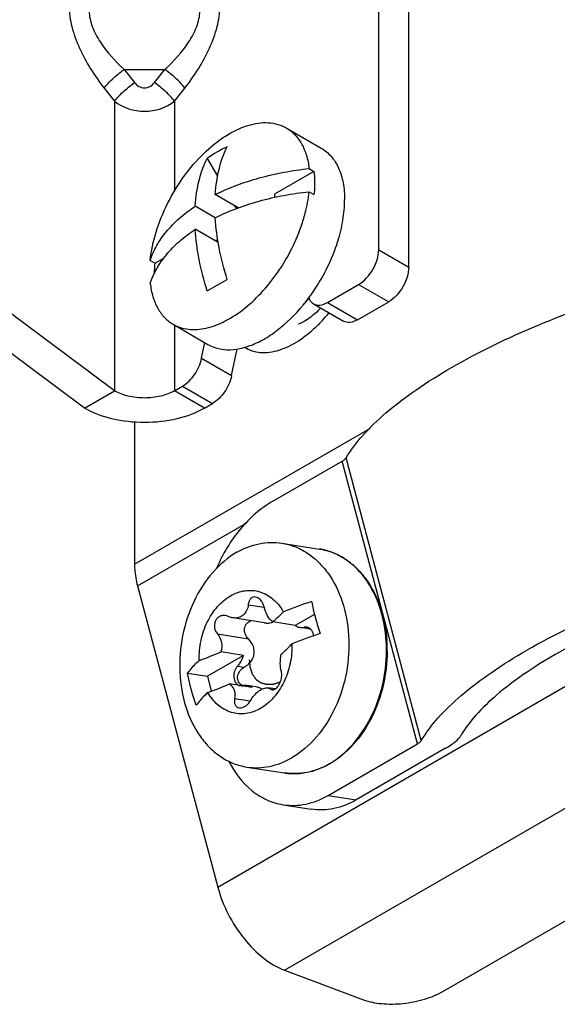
# Model space of a CAD drawing. Header units: millimetres. Extents: x 0 to 841, y 0 to 594.
# Tile 60 of 116: x 741 to 750, y 131 to 149. Entities that reach past the tile are written whole.
import ezdxf

# ---------------------------------------------------------------- set-up
doc = ezdxf.new("R2010")
doc.units = ezdxf.units.MM
doc.header["$LTSCALE"] = 46.255
doc.layers.get('0').update_dxf_attribs({"linetype": 'CONTINUOUS'})
doc.layers.add('ROUNDS', color=7, linetype='CONTINUOUS')

msp = doc.modelspace()

# ---------------------------------------------------------------- linework, layer by layer
at = {"color": 9, "linetype": 'CONTINUOUS'}
for p, q in [((744.2082, 133.2771), (769.664, 147.974)), ((742.5546, 147.707), (743.2735, 147.707)), ((742.5546, 147.707), (742.7373, 147.475)), ((743.0908, 147.475), (743.2735, 147.707)), ((742.2011, 147.3784), (742.3837, 147.1464)), ((743.4444, 147.1464), (743.627, 147.3784)), ((742.3837, 147.1464), (742.3837, 142.0346)), ((743.4444, 147.1464), (743.4444, 145.5589)), ((745.3891, 131.808), (770.8449, 146.505)), ((743.4444, 143.1953), (743.4444, 142.0346)), ((743.9747, 141.7284), (743.4444, 142.0346)), ((742.7373, 138.9727), (746.904, 141.3784)), ((742.7906, 138.5929), (744.7215, 139.7077)), ((744.7463, 138.2598), (745.0296, 138.2153)), ((745.7415, 137.8609), (745.8266, 137.8476)), ((744.2012, 137.7442), (744.7491, 137.6582)), ((744.5585, 137.1779), (744.6765, 137.1593)), ((745.1432, 136.7717), (745.1973, 136.7632)), ((744.5052, 136.6042), (744.7831, 136.5606))]:
    msp.add_line(p, q, dxfattribs=at)
at = {"color": 7, "linetype": 'CONTINUOUS'}
for p, q in [((745.4186, 146.6743), (746.0354, 146.3182)), ((744.0219, 146.1374), (744.2047, 145.8208)), ((745.9082, 145.9065), (745.2122, 145.5047)), ((745.8217, 145.9565), (745.9082, 145.9065)), ((744.5693, 145.2635), (744.1642, 145.4974)), ((745.2122, 145.5047), (745.2122, 145.45)), ((745.8217, 145.5482), (745.9082, 145.4983)), ((744.1642, 145.0891), (743.8106, 145.2933)), ((744.505, 145.3006), (744.534, 145.2504)), ((744.2157, 144.6511), (743.8106, 144.885)), ((744.2094, 144.6882), (744.1515, 144.6882)), ((743.0155, 144.3363), (743.1019, 144.2864)), ((743.2509, 144.3724), (743.1019, 144.2864)), ((744.0219, 143.7969), (744.3755, 144.001)), ((743.4186, 143.2102), (744.0354, 142.8541)), ((741.8534, 141.7284), (742.3837, 142.0346)), ((745.3406, 139.3472), (746.0051, 139.2428)), ((745.0336, 137.9401), (744.4731, 138.0281)), ((745.9173, 138.0886), (745.5783, 137.8929)), ((745.5783, 137.8929), (745.1793, 137.9555)), ((745.8142, 137.8337), (745.6637, 137.8573)), ((745.7857, 137.863), (745.7415, 137.8609)), ((744.6634, 137.3646), (744.0248, 136.9959)), ((744.6634, 137.3646), (744.2644, 137.4273)), ((743.6742, 137.051), (744.0248, 136.9959)), ((744.0248, 136.9959), (744.0947, 136.734)), ((744.8145, 136.7978), (744.4155, 136.8605)), ((744.8796, 136.8097), (744.7291, 136.8333)), ((745.2199, 136.7725), (745.0943, 136.7922)), ((744.7199, 135.3956), (745.3844, 135.2913))]:
    msp.add_line(p, q, dxfattribs=at)
at = {"color": 3, "linetype": 'CONTINUOUS'}
for p, q in [((748.1853, 131.4355), (772.2269, 145.3159)), ((742.7906, 138.5929), (744.2082, 133.2771)), ((745.3891, 131.808), (746.7818, 131.2875))]:
    msp.add_line(p, q, dxfattribs=at)
at = {"color": 7, "linetype": 'CONTINUOUS'}
for centre, radius, start, end in [((745.2892, 144.3506), 2.1906, 114.65326, 125.34674), ((743.4133, 145.5868), 3.0555, 341.4196, 342.59989), ((743.1228, 145.6822), 3.3588, 323.34934, 324.81274), ((748.525, 130.1966), 8.5442, 108.13031, 111.6948), ((748.7314, 129.4774), 8.7062, 108.16349, 111.66162), ((741.8156, 143.1471), 6.222, 289.3885, 293.17631), ((741.911, 142.7235), 6.3755, 289.43413, 293.13067)]:
    msp.add_arc(centre, radius, start, end, dxfattribs=at)
at = {"color": 3, "linetype": 'CONTINUOUS'}
for centre, radius, start, end in [((744.8326, 144.6057), 1.6297, 314.81167, 316.04831), ((744.7777, 144.6588), 1.706, 316.04549, 316.97784)]:
    msp.add_arc(centre, radius, start, end, dxfattribs=at)
at = {"color": 9, "linetype": 'CONTINUOUS'}
for centre, radius, start, end in [((744.0697, 145.1037), 2.701, 317.23133, 321.15431), ((744.2389, 144.9455), 2.4694, 314.73137, 315.43508), ((744.1868, 144.9965), 2.5423, 315.44068, 317.21329)]:
    msp.add_arc(centre, radius, start, end, dxfattribs=at)
for points, knots in [([(742.2011, 149.5574), (742.1196, 149.548), (741.959, 149.5088), (741.748, 149.3631), (741.6082, 149.1211), (741.5674, 148.8052), (741.6227, 148.4465), (741.8066, 147.945), (742.0304, 147.5951), (742.2011, 147.3784)], [0, 0, 0, 0, 0.0926776, 0.1834482, 0.2819523, 0.3988327, 0.5366363, 0.6883318, 1, 1, 1, 1]), ([(743.627, 147.3784), (743.7977, 147.5951), (744.0215, 147.945), (744.2054, 148.4465), (744.2607, 148.8052), (744.2199, 149.1211), (744.0802, 149.3631), (743.8691, 149.5088), (743.7085, 149.548), (743.627, 149.5574)], [0, 0, 0, 0, 0.3116682, 0.4633637, 0.6011673, 0.7180477, 0.8165518, 0.9073224, 1, 1, 1, 1]), ([(742.5546, 149.2635), (742.4789, 149.2572), (742.3318, 149.2327), (742.1279, 149.1431), (741.9694, 148.9742), (741.9173, 148.7237), (741.9836, 148.4487), (742.1798, 148.0857), (742.3973, 147.8497), (742.5546, 147.707)], [0, 0, 0, 0, 0.1071963, 0.2088099, 0.3093111, 0.4211589, 0.5538918, 0.7004205, 1, 1, 1, 1]), ([(743.2735, 147.707), (743.4308, 147.8497), (743.6483, 148.0857), (743.8445, 148.4487), (743.9108, 148.7237), (743.8587, 148.9742), (743.7002, 149.1431), (743.4963, 149.2327), (743.3492, 149.2572), (743.2735, 149.2635)], [0, 0, 0, 0, 0.2995795, 0.4461082, 0.5788411, 0.6906889, 0.7911901, 0.8928037, 1, 1, 1, 1]), ([(742.2011, 147.3784), (742.2438, 147.436), (742.3583, 147.5511), (742.4826, 147.6538), (742.5546, 147.707)], [0, 0, 0, 0, 0.4446317, 1, 1, 1, 1]), ([(743.627, 147.3784), (743.5843, 147.436), (743.4698, 147.5511), (743.3455, 147.6538), (743.2735, 147.707)], [0, 0, 0, 0, 0.4446317, 1, 1, 1, 1]), ([(742.3837, 147.1464), (742.4265, 147.2039), (742.5409, 147.3191), (742.6652, 147.4218), (742.7373, 147.475)], [0, 0, 0, 0, 0.4446317, 1, 1, 1, 1]), ([(742.7373, 147.475), (742.7583, 147.4483), (742.8106, 147.4011), (742.9141, 147.3724), (743.0175, 147.4011), (743.0698, 147.4483), (743.0908, 147.475)], [0, 0, 0, 0, 0.2490485, 0.5, 0.7509515, 1, 1, 1, 1]), ([(743.4444, 147.1464), (743.4017, 147.2039), (743.2872, 147.3191), (743.1629, 147.4218), (743.0908, 147.475)], [0, 0, 0, 0, 0.4446317, 1, 1, 1, 1]), ([(742.3837, 147.1464), (742.5287, 147.0292), (742.9141, 146.9085), (743.2994, 147.0293), (743.4444, 147.1465)], [0, 0, 0, 0, 0.4999955, 1, 1, 1, 1]), ([(745.9768, 143.1913), (745.872, 143.0874), (745.6576, 142.9094), (745.3086, 142.7349), (744.9696, 142.6827), (744.7634, 142.7471), (744.6817, 142.7991)], [0, 0, 0, 0, 0.305668, 0.5726901, 0.7994435, 1, 1, 1, 1])]:
    msp.add_open_spline(points, degree=3, knots=knots, dxfattribs=at)
at = {"color": 7, "linetype": 'CONTINUOUS'}
for points, knots in [([(743.0155, 144.3363), (743.0327, 144.5047), (743.1075, 144.8504), (743.3102, 145.3492), (743.5942, 145.8185), (743.939, 146.2234), (744.3192, 146.5346), (744.6579, 146.7038), (744.9206, 146.7644), (745.1014, 146.7726), (745.2697, 146.7446), (745.3719, 146.7012), (745.4186, 146.6743)], [0, 0, 0, 0, 0.134555, 0.2789603, 0.4261395, 0.5685691, 0.6995012, 0.8143286, 0.8654546, 0.912775, 0.9571838, 1, 1, 1, 1]), ([(745.4186, 146.6743), (745.4739, 146.6424), (745.5783, 146.5597), (745.6988, 146.3926), (745.7829, 146.1872), (745.8124, 146.0361), (745.8217, 145.9565)], [0, 0, 0, 0, 0.2248216, 0.46116, 0.7178617, 1, 1, 1, 1]), ([(744.1642, 145.4974), (744.1692, 145.5757), (744.1994, 145.865), (744.2799, 146.1516), (744.3755, 146.3415)], [0, 0, 0, 0, 0.2697154, 1, 1, 1, 1]), ([(746.0354, 146.3182), (746.1014, 146.2801), (746.2248, 146.1763), (746.3562, 145.9614), (746.4343, 145.6967), (746.4496, 145.504), (746.4496, 145.4026)], [0, 0, 0, 0, 0.2177719, 0.4509548, 0.7101936, 1, 1, 1, 1]), ([(743.8106, 145.2933), (743.8156, 145.3716), (743.8459, 145.6609), (743.9263, 145.9475), (744.0219, 146.1374)], [0, 0, 0, 0, 0.2697154, 1, 1, 1, 1]), ([(744.1642, 145.4974), (744.4114, 145.621), (744.9554, 145.8211), (745.5242, 145.9251), (745.8217, 145.9565)], [0, 0, 0, 0, 0.4802278, 1, 1, 1, 1]), ([(745.9082, 145.9065), (745.91, 145.8905), (745.9166, 145.8248), (745.9193, 145.7587), (745.9193, 145.7088)], [0, 0, 0, 0, 0.2438205, 1, 1, 1, 1]), ([(745.9193, 145.7088), (745.9193, 145.6916), (745.9183, 145.6213), (745.9136, 145.5511), (745.9082, 145.4983)], [0, 0, 0, 0, 0.2445153, 1, 1, 1, 1]), ([(744.1642, 145.0891), (744.4114, 145.2127), (744.9554, 145.4129), (745.5242, 145.5168), (745.8217, 145.5482)], [0, 0, 0, 0, 0.4802278, 1, 1, 1, 1]), ([(745.7173, 145.0457), (745.7303, 145.0881), (745.7769, 145.2528), (745.8087, 145.422), (745.8217, 145.5482)], [0, 0, 0, 0, 0.2588638, 1, 1, 1, 1]), ([(743.0155, 144.3363), (743.044, 144.4265), (743.1242, 144.6069), (743.3003, 144.8573), (743.5316, 145.091), (743.7128, 145.2281), (743.8106, 145.2933)], [0, 0, 0, 0, 0.2242345, 0.4635722, 0.7215974, 1, 1, 1, 1]), ([(746.329, 144.6731), (746.3674, 144.7957), (746.4265, 145.0365), (746.4496, 145.2839), (746.4496, 145.4026)], [0, 0, 0, 0, 0.5197293, 1, 1, 1, 1]), ([(743.4186, 143.2102), (743.4593, 143.1867), (743.5473, 143.1477), (743.7444, 143.1057), (744.0229, 143.1289), (744.3628, 143.2625), (744.7033, 143.4909), (745.0264, 143.8013), (745.315, 144.1763), (745.5525, 144.5948), (745.6708, 144.8942), (745.7173, 145.0457)], [0, 0, 0, 0, 0.0432579, 0.0877569, 0.1841597, 0.2948353, 0.4205316, 0.5588013, 0.7052022, 0.8542144, 1, 1, 1, 1]), ([(744.3755, 144.001), (744.3176, 144.1829), (744.2241, 144.542), (744.1749, 144.9101), (744.1642, 145.0891)], [0, 0, 0, 0, 0.5156137, 1, 1, 1, 1]), ([(743.0155, 143.928), (743.044, 144.0183), (743.1242, 144.1986), (743.3003, 144.4491), (743.5316, 144.6828), (743.7128, 144.8198), (743.8106, 144.885)], [0, 0, 0, 0, 0.2242345, 0.4635722, 0.7215974, 1, 1, 1, 1]), ([(744.0219, 143.7969), (743.964, 143.9788), (743.8706, 144.3379), (743.8213, 144.706), (743.8106, 144.885)], [0, 0, 0, 0, 0.5156137, 1, 1, 1, 1]), ([(745.8679, 143.7467), (745.9622, 143.8805), (746.1306, 144.1599), (746.2581, 144.4603), (746.3095, 144.6132)], [0, 0, 0, 0, 0.5037063, 1, 1, 1, 1]), ([(743.0912, 144.1129), (743.0915, 144.1271), (743.0932, 144.185), (743.0975, 144.2429), (743.1019, 144.2864)], [0, 0, 0, 0, 0.2455661, 1, 1, 1, 1]), ([(743.0155, 143.928), (743.0247, 143.8484), (743.0542, 143.6972), (743.1383, 143.4919), (743.2589, 143.3247), (743.3633, 143.2421), (743.4186, 143.2102)], [0, 0, 0, 0, 0.2821383, 0.53884, 0.7751784, 1, 1, 1, 1]), ([(744.0353, 142.8541), (744.0928, 142.8209), (744.2221, 142.7705), (744.4366, 142.7521), (744.6664, 142.7884), (744.9052, 142.8769), (745.1468, 143.0146), (745.4727, 143.2649), (745.6878, 143.5029), (745.8175, 143.6772)], [0, 0, 0, 0, 0.0938718, 0.1929065, 0.3009994, 0.4202561, 0.5511252, 0.692757, 1, 1, 1, 1]), ([(743.4444, 142.0346), (743.3691, 141.9911), (743.194, 141.9277), (742.9141, 141.8973), (742.6341, 141.9277), (742.459, 141.9911), (742.3837, 142.0346)], [0, 0, 0, 0, 0.237225, 0.5, 0.762775, 1, 1, 1, 1]), ([(744.5466, 139.1852), (744.6684, 139.2555), (744.9279, 139.3595), (745.2088, 139.3679), (745.3406, 139.3472)], [0, 0, 0, 0, 0.5131849, 1, 1, 1, 1]), ([(745.3406, 139.3472), (745.4186, 139.335), (745.5739, 139.2929), (745.7911, 139.1804), (745.9882, 139.0216), (746.2224, 138.7484), (746.4358, 138.3125), (746.5068, 137.9242), (746.5197, 137.7219)], [0, 0, 0, 0, 0.1095717, 0.2213704, 0.3372797, 0.4586027, 0.7186008, 1, 1, 1, 1]), ([(744.5466, 139.1852), (744.3862, 139.0926), (744.0861, 138.8341), (743.7602, 138.3209), (743.5624, 137.7146), (743.5121, 137.0742), (743.6139, 136.4621), (743.8257, 136.013), (744.0619, 135.7311), (744.2615, 135.5673), (744.4823, 135.4513), (744.6405, 135.4081), (744.7199, 135.3956)], [0, 0, 0, 0, 0.1193408, 0.2497467, 0.3873665, 0.5261181, 0.6595961, 0.7829617, 0.8404693, 0.895347, 0.9482185, 1, 1, 1, 1]), ([(744.4344, 138.4172), (744.5132, 138.4627), (744.6845, 138.5261), (744.9583, 138.5057), (745.201, 138.3676), (745.3184, 138.2191), (745.3665, 138.1356)], [0, 0, 0, 0, 0.2510637, 0.4893839, 0.733893, 1, 1, 1, 1]), ([(743.8812, 137.278), (743.8776, 137.3943), (743.8937, 137.5702), (743.955, 137.794), (744.0401, 138.0022), (744.1859, 138.2285), (744.3479, 138.3672), (744.4344, 138.4172)], [0, 0, 0, 0, 0.2639965, 0.3959688, 0.5257858, 0.7732826, 1, 1, 1, 1]), ([(744.8769, 138.395), (744.861, 138.3975), (744.8271, 138.395), (744.7844, 138.3651), (744.7565, 138.3173), (744.7483, 138.2797), (744.7463, 138.2598)], [0, 0, 0, 0, 0.2292595, 0.4597644, 0.7145323, 1, 1, 1, 1]), ([(745.0278, 138.2215), (745.0226, 138.2429), (745.0075, 138.2843), (744.9647, 138.3515), (744.913, 138.3894), (744.8769, 138.395)], [0, 0, 0, 0, 0.2763195, 0.5435486, 1, 1, 1, 1]), ([(744.7463, 138.2598), (744.7429, 138.2245), (744.7259, 138.1564), (744.665, 138.0722), (744.5745, 138.0246), (744.5068, 138.0229), (744.474, 138.028)], [0, 0, 0, 0, 0.264554, 0.5120489, 0.7520231, 1, 1, 1, 1]), ([(745.1793, 137.9555), (745.1413, 137.9844), (745.0773, 138.0698), (745.0411, 138.1674), (745.0278, 138.2215)], [0, 0, 0, 0, 0.4616129, 1, 1, 1, 1]), ([(745.8662, 138.3166), (745.8751, 138.2697), (745.915, 138.0782), (745.9694, 137.8897), (746.0174, 137.7498)], [0, 0, 0, 0, 0.2439092, 1, 1, 1, 1]), ([(744.3413, 138.0689), (744.3237, 138.0717), (744.2872, 138.0717), (744.2352, 138.0536), (744.1916, 138.0182), (744.1508, 137.9522), (744.1416, 137.8495), (744.1762, 137.7747), (744.2012, 137.7442)], [0, 0, 0, 0, 0.1181331, 0.236114, 0.3565669, 0.4813477, 0.7397403, 1, 1, 1, 1]), ([(744.474, 138.028), (744.4669, 138.0291), (744.438, 138.0347), (744.41, 138.0446), (744.3899, 138.054)], [0, 0, 0, 0, 0.2448907, 1, 1, 1, 1]), ([(744.7491, 137.6582), (744.7259, 137.6821), (744.6885, 137.7394), (744.6745, 137.8402), (744.7122, 137.9336), (744.7682, 137.9699), (744.7976, 137.9788)], [0, 0, 0, 0, 0.2590362, 0.5151696, 0.7614879, 1, 1, 1, 1]), ([(745.3665, 138.1356), (745.3533, 138.1204), (745.2949, 138.0564), (745.2305, 137.9979), (745.1793, 137.9555)], [0, 0, 0, 0, 0.2325351, 1, 1, 1, 1]), ([(745.0346, 137.9399), (745.0445, 137.9384), (745.0831, 137.934), (745.1228, 137.9365), (745.1507, 137.9437)], [0, 0, 0, 0, 0.2585525, 1, 1, 1, 1]), ([(745.5783, 137.8929), (745.5847, 137.8882), (745.6109, 137.8716), (745.6409, 137.8609), (745.6637, 137.8573)], [0, 0, 0, 0, 0.2559897, 1, 1, 1, 1]), ([(745.6637, 137.8573), (745.6829, 137.8543), (745.7095, 137.8543), (745.7351, 137.8593), (745.7415, 137.8609)], [0, 0, 0, 0, 0.7457482, 1, 1, 1, 1]), ([(745.9015, 137.7097), (745.8998, 137.7289), (745.892, 137.7657), (745.8671, 137.8138), (745.831, 137.8488), (745.8007, 137.8606), (745.7857, 137.863)], [0, 0, 0, 0, 0.2815044, 0.5415339, 0.7784638, 1, 1, 1, 1]), ([(745.8146, 137.8336), (745.8167, 137.8333), (745.8251, 137.8323), (745.8336, 137.8328), (745.8396, 137.8342)], [0, 0, 0, 0, 0.2622821, 1, 1, 1, 1]), ([(744.2012, 137.7442), (744.2362, 137.7016), (744.2872, 137.5972), (744.2811, 137.4807), (744.2644, 137.4273)], [0, 0, 0, 0, 0.4961796, 1, 1, 1, 1]), ([(744.8434, 137.3568), (744.8508, 137.3833), (744.8569, 137.4391), (744.8347, 137.5477), (744.7872, 137.619), (744.7491, 137.6582)], [0, 0, 0, 0, 0.2507318, 0.5015227, 1, 1, 1, 1]), ([(746.5197, 137.7219), (746.5336, 137.5034), (746.5057, 137.0623), (746.311, 136.4426), (745.9826, 135.9167), (745.6774, 135.652), (745.514, 135.5577)], [0, 0, 0, 0, 0.2632372, 0.5249743, 0.7731417, 1, 1, 1, 1]), ([(745.5177, 137.5688), (745.5212, 137.4525), (745.5052, 137.2766), (745.4439, 137.0528), (745.3587, 136.8446), (745.213, 136.6183), (745.051, 136.4796), (744.9644, 136.4296)], [0, 0, 0, 0, 0.2639965, 0.3959688, 0.5257858, 0.7732826, 1, 1, 1, 1]), ([(745.3305, 137.3887), (745.3483, 137.4035), (745.4141, 137.4598), (745.4761, 137.5209), (745.5177, 137.5688)], [0, 0, 0, 0, 0.2676187, 1, 1, 1, 1]), ([(744.5585, 137.1779), (744.5707, 137.1898), (744.6183, 137.2439), (744.6494, 137.3116), (744.6634, 137.3646)], [0, 0, 0, 0, 0.2378677, 1, 1, 1, 1]), ([(744.7563, 137.2175), (744.7765, 137.2365), (744.8127, 137.2791), (744.8361, 137.3302), (744.8434, 137.3568)], [0, 0, 0, 0, 0.5001749, 1, 1, 1, 1]), ([(745.3128, 136.8929), (745.3038, 136.8901), (745.2857, 136.8845), (745.2631, 136.8775), (745.245, 136.8718), (745.2314, 136.8676), (745.2201, 136.8641), (745.2111, 136.8613), (745.2055, 136.8595), (745.2009, 136.8581), (745.1976, 136.8571), (745.1942, 136.856), (745.1916, 136.8552), (745.1899, 136.8547), (745.1888, 136.8543), (745.1875, 136.8543), (745.1859, 136.8542), (745.1827, 136.8541), (745.178, 136.8539), (745.1717, 136.8536), (745.1633, 136.8532), (745.1527, 136.8527), (745.1401, 136.8522), (745.1275, 136.8516), (745.1148, 136.851), (745.1043, 136.8506), (745.0959, 136.8502), (745.0896, 136.8499), (745.0843, 136.8497), (745.0801, 136.8495), (745.0775, 136.8494), (745.0754, 136.8493), (745.0742, 136.8493), (745.0734, 136.8492), (745.0729, 136.8493), (745.0721, 136.8495), (745.0705, 136.85), (745.0681, 136.8506), (745.0644, 136.8517), (745.0598, 136.853), (745.0523, 136.8551), (745.043, 136.8577), (745.0281, 136.8618), (745.0132, 136.866), (745.0002, 136.8696), (744.9927, 136.8717), (744.9871, 136.8733), (744.9825, 136.8746), (744.9788, 136.8756), (744.976, 136.8764), (744.9736, 136.877), (744.972, 136.8775), (744.9711, 136.8777), (744.9703, 136.8784), (744.9694, 136.879), (744.9678, 136.8802), (744.9659, 136.8815), (744.9636, 136.8832), (744.9605, 136.8854), (744.9551, 136.8893), (744.9474, 136.8949), (744.9382, 136.9015), (744.9289, 136.9082), (744.9197, 136.9149), (744.9104, 136.9216), (744.9027, 136.9271), (744.8973, 136.931), (744.8943, 136.9332), (744.892, 136.9349), (744.89, 136.9363), (744.8885, 136.9374), (744.8875, 136.9381), (744.8867, 136.9386), (744.8862, 136.9395), (744.8851, 136.9409), (744.8837, 136.9431), (744.8819, 136.9456), (744.8796, 136.949), (744.8767, 136.9532), (744.8731, 136.9583), (744.8685, 136.965), (744.8603, 136.9768), (744.8509, 136.9904), (744.8416, 137.0039), (744.8357, 137.0123), (744.831, 137.0191), (744.8281, 137.0233), (744.8258, 137.0267), (744.8243, 137.0288), (744.8233, 137.0303), (744.8228, 137.031), (744.8225, 137.0314), (744.8223, 137.0323), (744.8218, 137.0334), (744.8211, 137.0356), (744.8202, 137.0382), (744.8188, 137.0425), (744.817, 137.0479), (744.8149, 137.0543), (744.8121, 137.0628), (744.8085, 137.0735), (744.8043, 137.0864), (744.8, 137.0992), (744.7957, 137.112), (744.7922, 137.1227), (744.7894, 137.1313), (744.7872, 137.1377), (744.7856, 137.1425), (744.7846, 137.1457), (744.784, 137.1473), (744.7835, 137.1486), (744.7835, 137.1499), (744.7833, 137.1518), (744.783, 137.1547), (744.7826, 137.1586), (744.7823, 137.1624), (744.7818, 137.1675), (744.7812, 137.1739), (744.7802, 137.1841), (744.779, 137.1968), (744.7775, 137.2121), (744.7756, 137.2326), (744.7731, 137.2581), (744.7712, 137.2785), (744.7702, 137.2887)], [0, 0, 0, 0, 0.03125, 0.0625, 0.078125, 0.09375, 0.109375, 0.1171875, 0.125, 0.1289062, 0.1328125, 0.1367188, 0.140625, 0.1416016, 0.1425781, 0.1445312, 0.1464844, 0.1484375, 0.15625, 0.1640625, 0.171875, 0.1875, 0.203125, 0.21875, 0.234375, 0.25, 0.2578125, 0.265625, 0.2734375, 0.2773438, 0.28125, 0.2832031, 0.2851562, 0.2856445, 0.2861328, 0.2871094, 0.2890625, 0.2929688, 0.296875, 0.3046875, 0.3125, 0.328125, 0.34375, 0.375, 0.390625, 0.3984375, 0.40625, 0.4140625, 0.4179688, 0.421875, 0.4257812, 0.4277344, 0.4287109, 0.4296875, 0.4316406, 0.4335938, 0.4375, 0.4414062, 0.4453125, 0.453125, 0.46875, 0.484375, 0.5, 0.515625, 0.53125, 0.546875, 0.5546875, 0.5585938, 0.5625, 0.5664062, 0.5683594, 0.5703125, 0.5712891, 0.5722656, 0.5742188, 0.578125, 0.5820312, 0.5859375, 0.59375, 0.6015625, 0.609375, 0.625, 0.65625, 0.671875, 0.6875, 0.6953125, 0.703125, 0.7070312, 0.7109375, 0.7128906, 0.7138672, 0.7143555, 0.7148438, 0.7167969, 0.71875, 0.7226562, 0.7265625, 0.734375, 0.7421875, 0.75, 0.765625, 0.78125, 0.796875, 0.8125, 0.828125, 0.8359375, 0.84375, 0.8515625, 0.8535156, 0.8554688, 0.8574219, 0.8583984, 0.859375, 0.8632812, 0.8671875, 0.8710938, 0.875, 0.8828125, 0.890625, 0.90625, 0.921875, 0.9375, 0.96875, 1, 1, 1, 1]), ([(745.3318, 137.0815), (745.3184, 137.1269), (745.3076, 137.231), (745.3187, 137.3342), (745.3305, 137.3887)], [0, 0, 0, 0, 0.4593926, 1, 1, 1, 1]), ([(743.6742, 137.051), (743.6883, 137.0701), (743.7517, 137.1507), (743.8234, 137.2245), (743.8812, 137.278)], [0, 0, 0, 0, 0.2318077, 1, 1, 1, 1]), ([(744.5585, 137.1779), (744.5334, 137.1536), (744.496, 137.0888), (744.4857, 136.9974), (744.5004, 136.9273), (744.5223, 136.8825), (744.5538, 136.8483), (744.5805, 136.8345), (744.594, 136.8306)], [0, 0, 0, 0, 0.2579546, 0.5308366, 0.6618308, 0.7837631, 0.8957032, 1, 1, 1, 1]), ([(744.6199, 136.8483), (744.5967, 136.8664), (744.5592, 136.918), (744.5553, 137.0141), (744.5982, 137.1015), (744.6485, 137.1436), (744.6765, 137.1593)], [0, 0, 0, 0, 0.2378893, 0.4842798, 0.7405366, 1, 1, 1, 1]), ([(743.8253, 136.4842), (743.8091, 136.5316), (743.7488, 136.7177), (743.7011, 136.908), (743.6742, 137.051)], [0, 0, 0, 0, 0.2558134, 1, 1, 1, 1]), ([(745.2199, 136.7718), (745.2422, 136.7846), (745.2828, 136.8277), (745.3226, 136.9079), (745.3424, 136.9963), (745.3394, 137.0559), (745.3318, 137.0815)], [0, 0, 0, 0, 0.2225974, 0.4954391, 0.7693111, 1, 1, 1, 1]), ([(744.4155, 136.8605), (744.4345, 136.8476), (744.4686, 136.8152), (744.5132, 136.7294), (744.5146, 136.6525), (744.5052, 136.6042)], [0, 0, 0, 0, 0.2401976, 0.4837058, 1, 1, 1, 1]), ([(744.7291, 136.8334), (744.7099, 136.8364), (744.6833, 136.8364), (744.6577, 136.8313), (744.6513, 136.8297)], [0, 0, 0, 0, 0.7457482, 1, 1, 1, 1]), ([(744.8145, 136.7978), (744.8081, 136.8024), (744.7819, 136.8191), (744.7519, 136.8298), (744.7291, 136.8334)], [0, 0, 0, 0, 0.2559897, 1, 1, 1, 1]), ([(744.7867, 136.5659), (744.8067, 136.5999), (744.8509, 136.6628), (744.9292, 136.7386), (745.0109, 136.7867), (745.0695, 136.796), (745.0943, 136.7922)], [0, 0, 0, 0, 0.2959039, 0.5742114, 0.8116906, 1, 1, 1, 1]), ([(744.9379, 136.7951), (744.9334, 136.7968), (744.9147, 136.8029), (744.8955, 136.8072), (744.8809, 136.8095)], [0, 0, 0, 0, 0.2461662, 1, 1, 1, 1]), ([(744.9879, 136.7708), (744.9841, 136.7732), (744.9682, 136.7828), (744.9511, 136.7904), (744.9379, 136.7951)], [0, 0, 0, 0, 0.2448961, 1, 1, 1, 1]), ([(745.0943, 136.7922), (745.0988, 136.7915), (745.1162, 136.7878), (745.1327, 136.7797), (745.1432, 136.7717)], [0, 0, 0, 0, 0.2590698, 1, 1, 1, 1]), ([(745.1695, 136.7603), (745.1734, 136.7597), (745.1909, 136.7588), (745.2082, 136.7651), (745.2199, 136.7718)], [0, 0, 0, 0, 0.2282396, 1, 1, 1, 1]), ([(744.0323, 136.7112), (744.0121, 136.6925), (743.9383, 136.6214), (743.8699, 136.5445), (743.8253, 136.4842)], [0, 0, 0, 0, 0.2685212, 1, 1, 1, 1]), ([(744.9644, 136.4296), (744.8857, 136.3841), (744.7143, 136.3207), (744.4406, 136.3411), (744.1978, 136.4792), (744.0804, 136.6276), (744.0323, 136.7112)], [0, 0, 0, 0, 0.2510637, 0.4893839, 0.733893, 1, 1, 1, 1]), ([(744.5052, 136.6042), (744.5015, 136.5852), (744.4987, 136.5481), (744.5111, 136.496), (744.542, 136.4561), (744.5725, 136.4438), (744.5879, 136.4414)], [0, 0, 0, 0, 0.2855261, 0.5400932, 0.7706072, 1, 1, 1, 1]), ([(744.5879, 136.4414), (744.6246, 136.4356), (744.6867, 136.4572), (744.7483, 136.5103), (744.7753, 136.5464), (744.7867, 136.5659)], [0, 0, 0, 0, 0.4551584, 0.7232286, 1, 1, 1, 1]), ([(744.7199, 135.3956), (744.8518, 135.3749), (745.1327, 135.3834), (745.3921, 135.4873), (745.514, 135.5577)], [0, 0, 0, 0, 0.4868151, 1, 1, 1, 1])]:
    msp.add_open_spline(points, degree=3, knots=knots, dxfattribs=at)
at = {"color": 2, "linetype": 'CONTINUOUS'}
msp.add_open_spline([(745.8226, 143.6676), (745.8217, 143.6667), (745.82, 143.6649), (745.818, 143.6629), (745.8168, 143.6616), (745.8162, 143.661), (745.8158, 143.6606), (745.8153, 143.6601), (745.8142, 143.659), (745.8128, 143.6576), (745.8105, 143.6553), (745.8076, 143.6523), (745.8029, 143.6477), (745.7971, 143.642), (745.7913, 143.6364), (745.7866, 143.6318), (745.7836, 143.6291), (745.7813, 143.6268), (745.7798, 143.6254), (745.7787, 143.6243), (745.7773, 143.6231), (745.7748, 143.6207), (745.7713, 143.6175), (745.7685, 143.6148), (745.767, 143.6135)], degree=3, knots=[0, 0, 0, 0, 0.0625, 0.125, 0.140625, 0.15625, 0.1640625, 0.171875, 0.1875, 0.21875, 0.25, 0.3125, 0.375, 0.5, 0.625, 0.6875, 0.75, 0.78125, 0.8125, 0.828125, 0.84375, 0.875, 0.9375, 1, 1, 1, 1], dxfattribs=at)
at = {"color": 3, "linetype": 'CONTINUOUS'}
for points, knots in [([(745.9812, 143.4496), (745.9155, 143.3844), (745.8058, 143.293), (745.6785, 143.2237), (745.6303, 143.2111)], [0, 0, 0, 0, 0.6499268, 1, 1, 1, 1]), ([(743.9747, 141.7284), (743.8241, 141.6415), (743.474, 141.5146), (742.9141, 141.4538), (742.3541, 141.5146), (742.004, 141.6415), (741.8534, 141.7284)], [0, 0, 0, 0, 0.237225, 0.5, 0.762775, 1, 1, 1, 1]), ([(742.7373, 138.9727), (742.7373, 138.9424), (742.7422, 138.8143), (742.7654, 138.6873), (742.7906, 138.5929)], [0, 0, 0, 0, 0.236735, 1, 1, 1, 1]), ([(744.2082, 133.2771), (744.2961, 132.9474), (744.5377, 132.4832), (744.9912, 132.0198), (745.2562, 131.8577), (745.3891, 131.808)], [0, 0, 0, 0, 0.5281673, 0.7804794, 1, 1, 1, 1]), ([(746.7818, 131.2875), (746.8841, 131.2493), (747.1189, 131.2054), (747.4853, 131.2122), (747.8529, 131.2843), (748.0839, 131.377), (748.1853, 131.4355)], [0, 0, 0, 0, 0.2265801, 0.4888375, 0.7570782, 1, 1, 1, 1])]:
    msp.add_open_spline(points, degree=3, knots=knots, dxfattribs=at)
at = {"color": 7, "linetype": 'CONTINUOUS'}
for points in [[(744.3899, 138.054), (744.3745, 138.0611), (744.3581, 138.0663), (744.3413, 138.0689)], [(745.1507, 137.9437), (745.1608, 137.9464), (745.1708, 137.9497), (745.1804, 137.9539)], [(744.6765, 137.1593), (744.7052, 137.1755), (744.7323, 137.195), (744.7563, 137.2175)], [(744.6509, 136.8291), (744.6399, 136.8344), (744.6295, 136.8408), (744.6199, 136.8483)], [(744.6201, 136.8265), (744.6306, 136.8261), (744.6412, 136.8273), (744.6513, 136.8297)], [(745.1432, 136.7717), (745.1508, 136.7659), (745.1601, 136.7618), (745.1695, 136.7603)]]:
    msp.add_open_spline(points, degree=3, dxfattribs=at)
at = {"layer": 'ROUNDS', "color": 7, "linetype": 'CONTINUOUS'}
for p, q in [((742.3837, 142.0346), (724.9865, 154.9763)), ((747.0506, 144.5249), (747.0506, 151.0569)), ((746.1491, 143.5961), (746.6971, 143.9125)), ((745.8991, 143.5714), (746.4294, 143.2652)), ((743.9232, 142.6094), (743.9817, 142.8851)), ((743.4444, 142.0346), (743.5827, 142.1144)), ((745.1792, 140.0846), (746.4047, 140.7921)), ((746.1558, 134.8926), (747.7348, 135.8042)), ((748.2332, 135.7259), (746.6542, 134.8143)), ((745.3618, 134.7306), (745.8601, 134.6523))]:
    msp.add_line(p, q, dxfattribs=at)
at = {"layer": 'ROUNDS', "color": 3, "linetype": 'CONTINUOUS'}
for p, q in [((741.8534, 141.7284), (724.4562, 154.6701)), ((747.581, 144.2187), (747.581, 150.7507)), ((746.6794, 143.2899), (747.2274, 143.6063)), ((744.4535, 142.3032), (744.5538, 142.7755)), ((743.9747, 141.7284), (744.113, 141.8082)), ((742.7373, 141.4814), (742.7373, 138.9727))]:
    msp.add_line(p, q, dxfattribs=at)
at = {"layer": 'ROUNDS', "color": 9, "linetype": 'CONTINUOUS'}
for p, q in [((747.0506, 144.5249), (747.581, 144.2187)), ((746.6971, 143.9125), (747.2274, 143.6063)), ((746.1491, 143.5961), (746.6794, 143.2899)), ((743.9232, 142.6094), (744.4535, 142.3032)), ((743.5827, 142.1144), (744.113, 141.8082)), ((747.7348, 135.8042), (746.4047, 140.7921)), ((747.8038, 135.8632), (746.4737, 140.8511)), ((746.0053, 139.2428), (746.0051, 139.2428)), ((746.1558, 134.8926), (746.6542, 134.8143))]:
    msp.add_line(p, q, dxfattribs=at)
for centre, radius, start, end in [((744.6319, 137.4547), 2.5574, 2.81804, 3.5544), ((744.5878, 137.4528), 2.6016, 359.76972, 2.812), ((745.4435, 136.7262), 1.4699, 300.00027, 300.44548), ((745.5544, 136.3732), 1.0952, 261.07047, 264.44569), ((745.5556, 136.3968), 1.1188, 264.49954, 275.24972), ((745.5535, 136.4242), 1.1463, 275.23071, 277.03068)]:
    msp.add_arc(centre, radius, start, end, dxfattribs=at)
at = {"layer": 'ROUNDS', "color": 7, "linetype": 'CONTINUOUS'}
for centre, radius, start, end in [((744.6625, 137.4503), 2.5395, 2.94048, 3.84236), ((744.6174, 137.4482), 2.5847, 359.874, 2.93471), ((745.4544, 136.7318), 1.4739, 299.502, 300.00023)]:
    msp.add_arc(centre, radius, start, end, dxfattribs=at)
msp.add_open_spline([(746.6971, 143.9125), (746.802, 143.9731), (746.9678, 144.1645), (747.0506, 144.4037), (747.0506, 144.5249)], degree=3, dxfattribs=at)
at = {"layer": 'ROUNDS', "color": 3, "linetype": 'CONTINUOUS'}
msp.add_open_spline([(747.581, 144.2187), (747.581, 144.0975), (747.4981, 143.8583), (747.3323, 143.6669), (747.2274, 143.6063)], degree=3, dxfattribs=at)
at = {"layer": 'ROUNDS', "color": 7, "linetype": 'CONTINUOUS'}
for points, knots in [([(746.4736, 140.8509), (746.5569, 140.9908), (746.7752, 141.2739), (747.1939, 141.6719), (747.7232, 142.0715), (748.6008, 142.619), (749.8971, 143.2407), (751.016, 143.6374), (751.611, 143.8171)], [0, 0, 0, 0, 0.0809837, 0.1766121, 0.2867601, 0.4103715, 0.6907366, 1, 1, 1, 1]), ([(745.8146, 143.6789), (745.8188, 143.6672), (745.8371, 143.6249), (745.87, 143.5882), (745.8991, 143.5714)], [0, 0, 0, 0, 0.2708492, 1, 1, 1, 1]), ([(745.8991, 143.5714), (745.9328, 143.5519), (746.0251, 143.5379), (746.1077, 143.5723), (746.1491, 143.5961)], [0, 0, 0, 0, 0.4491747, 1, 1, 1, 1]), ([(743.5827, 142.1144), (743.6684, 142.1639), (743.8148, 142.3165), (743.9014, 142.5066), (743.9232, 142.6094)], [0, 0, 0, 0, 0.4852901, 1, 1, 1, 1]), ([(746.4047, 140.7921), (746.4126, 140.7967), (746.4381, 140.8127), (746.4627, 140.8328), (746.4736, 140.8509)], [0, 0, 0, 0, 0.3023807, 1, 1, 1, 1]), ([(745.1792, 140.0846), (744.9647, 139.9607), (744.5662, 139.6088), (744.2966, 139.1562), (744.1883, 138.907)], [0, 0, 0, 0, 0.4768659, 1, 1, 1, 1]), ([(746.0053, 139.2428), (746.0844, 139.2304), (746.2416, 139.1879), (746.4614, 139.0746), (746.6603, 138.9153), (746.8959, 138.6424), (747.1106, 138.2083), (747.1828, 137.8216), (747.1963, 137.6204)], [0, 0, 0, 0, 0.1108119, 0.2236218, 0.3401493, 0.4616309, 0.720687, 1, 1, 1, 1]), ([(747.8038, 135.8632), (747.8871, 136.003), (748.1054, 136.2862), (748.5241, 136.6841), (749.0534, 137.0836), (749.9309, 137.6311), (751.2271, 138.2528), (752.3459, 138.6494), (752.9409, 138.8291)], [0, 0, 0, 0, 0.0809842, 0.176616, 0.2867654, 0.4103769, 0.6907395, 1, 1, 1, 1]), ([(753.0755, 138.5983), (752.5466, 138.4386), (751.5521, 138.086), (750.4, 137.5334), (749.62, 137.0468), (749.1495, 136.6917), (748.7773, 136.338), (748.5833, 136.0863), (748.5093, 135.962)], [0, 0, 0, 0, 0.3092604, 0.5896231, 0.7132347, 0.8233841, 0.9190159, 1, 1, 1, 1]), ([(747.202, 137.4425), (747.2016, 137.2381), (747.1532, 136.8308), (746.9492, 136.264), (746.6306, 135.7852), (746.3441, 135.5435), (746.1914, 135.4553)], [0, 0, 0, 0, 0.2642214, 0.524805, 0.7719846, 1, 1, 1, 1]), ([(748.2332, 135.7259), (748.2934, 135.7607), (748.3952, 135.8281), (748.4824, 135.917), (748.5093, 135.962)], [0, 0, 0, 0, 0.5701575, 1, 1, 1, 1]), ([(747.8038, 135.8632), (747.8008, 135.858), (747.7819, 135.8338), (747.756, 135.8164), (747.7348, 135.8042)], [0, 0, 0, 0, 0.1978803, 1, 1, 1, 1]), ([(744.4058, 135.4972), (744.5049, 135.2999), (744.7068, 135.0305), (745.0682, 134.8051), (745.2637, 134.746), (745.3616, 134.7306)], [0, 0, 0, 0, 0.5231251, 0.7652395, 1, 1, 1, 1]), ([(746.1802, 135.449), (746.058, 135.3798), (745.7976, 135.2779), (745.5166, 135.2705), (745.3842, 135.2913)], [0, 0, 0, 0, 0.5116448, 1, 1, 1, 1]), ([(745.3616, 134.7306), (745.4935, 134.7099), (745.7744, 134.7182), (746.0339, 134.8222), (746.1558, 134.8926)], [0, 0, 0, 0, 0.4868031, 1, 1, 1, 1]), ([(746.6542, 134.8143), (746.5323, 134.7439), (746.2728, 134.6399), (745.9918, 134.6316), (745.86, 134.6523)], [0, 0, 0, 0, 0.5131969, 1, 1, 1, 1])]:
    msp.add_open_spline(points, degree=3, knots=knots, dxfattribs=at)
at = {"layer": 'ROUNDS', "color": 3, "linetype": 'CONTINUOUS'}
for points, knots in [([(746.6794, 143.2899), (746.638, 143.2661), (746.5554, 143.2317), (746.4631, 143.2457), (746.4294, 143.2652)], [0, 0, 0, 0, 0.5508253, 1, 1, 1, 1]), ([(744.4535, 142.3032), (744.4317, 142.2004), (744.3451, 142.0103), (744.1988, 141.8578), (744.113, 141.8082)], [0, 0, 0, 0, 0.5147099, 1, 1, 1, 1])]:
    msp.add_open_spline(points, degree=3, knots=knots, dxfattribs=at)
at = {"layer": 'ROUNDS', "color": 9, "linetype": 'CONTINUOUS'}
for points, knots in [([(747.1844, 137.6133), (747.1718, 137.816), (747.1013, 138.2051), (746.8881, 138.6422), (746.6537, 138.9162), (746.4565, 139.0754), (746.239, 139.1883), (746.0834, 139.2305), (746.0053, 139.2428)], [0, 0, 0, 0, 0.281423, 0.5414528, 0.6627797, 0.7786801, 0.8904578, 1, 1, 1, 1]), ([(746.1883, 135.459), (746.3391, 135.5477), (746.6221, 135.7896), (746.9374, 136.267), (747.14, 136.8323), (747.1886, 137.2384), (747.1894, 137.4424)], [0, 0, 0, 0, 0.2271099, 0.4742721, 0.7352628, 1, 1, 1, 1]), ([(745.6938, 135.2865), (745.7773, 135.2968), (745.9457, 135.3367), (746.1026, 135.4095), (746.1784, 135.4533)], [0, 0, 0, 0, 0.4896438, 1, 1, 1, 1])]:
    msp.add_open_spline(points, degree=3, knots=knots, dxfattribs=at)

doc.saveas('drawing.dxf')
